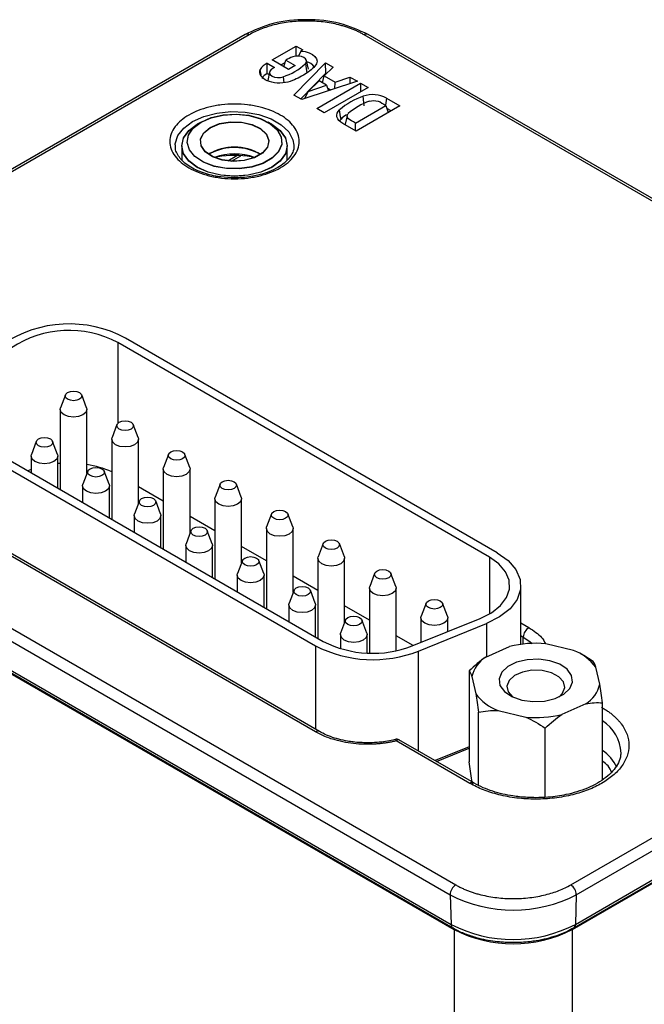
# Model space of a CAD drawing. Header units: inches. Extents: x 1.97 to 10.59, y 1.51 to 7.54.
# Tile 11 of 12: x 9.27 to 9.73, y 5.14 to 5.87. Entities that reach past the tile are written whole.
import ezdxf

# ---------------------------------------------------------------- set-up
doc = ezdxf.new("R2010")
doc.units = ezdxf.units.IN
doc.header["$MEASUREMENT"] = 0

msp = doc.modelspace()

# ---------------------------------------------------------------- linework, layer by layer
at = {"color": 7, "linetype": 'Continuous', "lineweight": 25}
for p, q in [((9.4353, 5.86154), (9.00519, 5.61324)), ((9.43825, 5.86124), (9.00814, 5.61295)), ((10.10887, 5.52375), (9.52426, 5.86124)), ((10.11183, 5.52404), (9.52721, 5.86154)), ((9.45552, 5.84243), (9.47347, 5.85279)), ((9.47347, 5.85279), (9.47844, 5.84992)), ((9.47347, 5.84527), (9.47347, 5.85279)), ((9.47696, 5.84906), (9.47518, 5.8453)), ((9.47844, 5.84992), (9.47696, 5.84906)), ((9.45187, 5.83996), (9.45719, 5.83689)), ((9.46779, 5.83535), (9.45552, 5.84243)), ((9.46207, 5.83865), (9.46522, 5.84046)), ((9.46428, 5.83737), (9.46577, 5.84232)), ((9.46577, 5.84231), (9.47281, 5.83825)), ((9.47281, 5.83825), (9.46779, 5.83535)), ((9.47182, 5.81618), (9.4954, 5.84022)), ((9.48263, 5.83565), (9.48125, 5.84198)), ((9.50104, 5.83696), (9.49446, 5.83043)), ((9.4954, 5.84022), (9.50104, 5.83696)), ((9.4957, 5.83248), (9.4954, 5.84022)), ((9.45187, 5.83239), (9.45321, 5.83162)), ((9.45361, 5.83347), (9.45223, 5.82714)), ((9.46379, 5.82989), (9.46426, 5.82532)), ((9.4957, 5.83248), (9.47686, 5.81327)), ((9.49312, 5.82537), (9.49446, 5.83043)), ((9.49446, 5.83043), (9.50256, 5.82575)), ((9.49623, 5.83218), (9.4957, 5.83248)), ((9.50256, 5.82575), (9.51372, 5.82964)), ((9.51372, 5.82964), (9.51357, 5.82456)), ((9.51372, 5.82964), (9.51927, 5.82644)), ((9.51927, 5.82644), (9.47774, 5.81276)), ((9.49069, 5.82678), (9.48254, 5.8189)), ((9.48254, 5.8189), (9.4962, 5.8236)), ((9.48892, 5.80612), (9.52169, 5.82504)), ((9.4962, 5.8236), (9.49069, 5.82678)), ((9.52731, 5.8218), (9.49454, 5.80288)), ((9.4962, 5.8236), (9.49765, 5.81932)), ((9.50242, 5.82089), (9.50256, 5.82575)), ((9.52169, 5.82504), (9.52731, 5.8218)), ((9.52169, 5.82504), (9.52169, 5.81856)), ((9.47774, 5.81276), (9.47182, 5.81618)), ((9.48008, 5.81353), (9.48254, 5.8189)), ((9.49953, 5.81994), (9.49693, 5.82144)), ((9.52437, 5.80824), (9.52364, 5.81535)), ((9.51785, 5.79527), (9.54061, 5.80841)), ((9.55098, 5.80814), (9.51832, 5.78929)), ((9.54103, 5.81388), (9.54028, 5.80862)), ((9.54061, 5.80841), (9.54224, 5.80309)), ((9.54103, 5.81388), (9.55098, 5.80814)), ((9.49454, 5.80288), (9.48892, 5.80612)), ((9.51157, 5.80075), (9.51019, 5.79437)), ((9.54443, 5.80436), (9.5413, 5.80616)), ((9.40234, 5.79599), (9.39956, 5.79439)), ((9.45524, 5.79439), (9.45246, 5.79599)), ((9.51832, 5.78929), (9.50838, 5.79503)), ((9.51785, 5.78956), (9.51785, 5.79527)), ((9.38803, 5.77832), (9.38803, 5.7675)), ((9.38803, 5.77813), (9.38803, 5.7675)), ((9.38803, 5.77813), (9.38803, 5.7675)), ((9.38803, 5.77813), (9.38803, 5.7675)), ((9.38803, 5.77813), (9.38803, 5.7675)), ((9.38803, 5.77813), (9.38803, 5.7675)), ((9.46677, 5.76753), (9.46677, 5.77832)), ((9.46677, 5.76753), (9.46677, 5.77813)), ((9.46677, 5.76753), (9.46677, 5.77813)), ((9.46677, 5.76753), (9.46677, 5.77813)), ((9.46677, 5.76753), (9.46677, 5.77813)), ((9.46677, 5.76753), (9.46677, 5.77813)), ((9.4718, 5.77868), (9.4718, 5.77764)), ((9.4093, 5.77269), (9.40788, 5.7718)), ((9.4093, 5.77251), (9.40801, 5.7717)), ((9.42513, 5.76682), (9.43211, 5.77085)), ((9.61799, 5.47077), (9.34009, 5.6312)), ((9.62379, 5.47412), (9.34589, 5.63455)), ((9.30093, 5.5921), (9.29727, 5.58235)), ((9.31681, 5.58235), (9.31315, 5.5921)), ((9.29704, 5.58113), (9.29704, 5.52135)), ((9.31704, 5.53323), (9.31704, 5.58113)), ((9.33947, 5.56985), (9.3358, 5.5601)), ((9.35535, 5.5601), (9.35168, 5.56985)), ((9.00814, 5.5633), (9.59276, 5.22581)), ((9.23102, 5.55945), (9.49371, 5.40781)), ((9.27919, 5.5573), (9.27552, 5.54755)), ((9.29507, 5.54755), (9.2914, 5.5573)), ((9.33558, 5.55888), (9.33558, 5.4991)), ((9.35558, 5.51098), (9.35558, 5.55888)), ((9.00397, 5.5559), (9.58859, 5.21841)), ((9.22523, 5.55611), (9.48791, 5.40446)), ((9.27529, 5.54633), (9.27529, 5.5339)), ((9.29529, 5.52235), (9.29529, 5.54633)), ((9.37801, 5.5476), (9.37434, 5.53786)), ((9.39389, 5.53786), (9.39022, 5.5476)), ((9.27529, 5.53629), (9.27283, 5.53532)), ((9.29704, 5.54081), (9.29529, 5.54067)), ((9.31772, 5.53505), (9.31406, 5.5253)), ((9.3336, 5.5253), (9.32994, 5.53505)), ((9.37411, 5.53663), (9.37411, 5.47685)), ((9.39411, 5.48874), (9.39411, 5.53663)), ((9.00465, 5.53379), (9.58927, 5.1963)), ((9.00587, 5.53125), (9.59049, 5.19376)), ((9.00608, 5.53046), (9.59157, 5.19247)), ((9.31383, 5.52408), (9.31383, 5.51165)), ((9.33383, 5.50011), (9.33383, 5.52408)), ((9.37411, 5.51259), (9.35558, 5.5233)), ((9.41654, 5.52536), (9.41288, 5.51561)), ((9.43242, 5.51561), (9.42876, 5.52536)), ((9.35626, 5.51281), (9.3526, 5.50306)), ((9.37214, 5.50306), (9.36848, 5.51281)), ((9.41265, 5.51438), (9.41265, 5.4546)), ((9.43265, 5.46649), (9.43265, 5.51438)), ((9.48792, 5.34016), (9.20624, 5.50277)), ((9.49087, 5.34045), (9.20919, 5.50306)), ((9.35237, 5.50183), (9.35237, 5.4894)), ((9.37237, 5.47786), (9.37237, 5.50183)), ((9.41265, 5.49035), (9.39411, 5.50105)), ((9.45508, 5.50311), (9.45142, 5.49336)), ((9.47096, 5.49336), (9.4673, 5.50311)), ((9.3948, 5.49056), (9.39113, 5.48081)), ((9.41068, 5.48081), (9.40701, 5.49056)), ((9.45119, 5.49214), (9.45119, 5.43236)), ((9.47119, 5.44424), (9.47119, 5.49214)), ((9.39091, 5.47959), (9.39091, 5.46716)), ((9.41091, 5.45561), (9.41091, 5.47959)), ((9.45119, 5.4681), (9.43265, 5.4788)), ((9.49362, 5.48086), (9.48995, 5.47112)), ((9.5095, 5.47112), (9.50583, 5.48086)), ((9.48973, 5.46989), (9.48973, 5.41011)), ((9.50973, 5.422), (9.50973, 5.46989)), ((9.67876, 5.22581), (10.10887, 5.4741)), ((9.43334, 5.46831), (9.42967, 5.45856)), ((9.44922, 5.45856), (9.44555, 5.46831)), ((9.68294, 5.21841), (10.11305, 5.4667)), ((9.42944, 5.45734), (9.42944, 5.44491)), ((9.44944, 5.43336), (9.44944, 5.45734)), ((9.48973, 5.44585), (9.47119, 5.45655)), ((9.53213, 5.45863), (9.52847, 5.44888)), ((9.54801, 5.44888), (9.54435, 5.45863)), ((9.52824, 5.44766), (9.52824, 5.39904)), ((9.54824, 5.40082), (9.54824, 5.44766)), ((9.64142, 5.40561), (9.64142, 5.44955)), ((9.47187, 5.44606), (9.46821, 5.43632)), ((9.48775, 5.43632), (9.48409, 5.44606)), ((9.67995, 5.19247), (10.11094, 5.44127)), ((9.68104, 5.19376), (10.11115, 5.44206)), ((9.68226, 5.1963), (10.11237, 5.44459)), ((9.46798, 5.43509), (9.46798, 5.42266)), ((9.48798, 5.41112), (9.48798, 5.43509)), ((9.52824, 5.42362), (9.50973, 5.43431)), ((9.57069, 5.43637), (9.56703, 5.42662)), ((9.58657, 5.42662), (9.58291, 5.43637)), ((9.56031, 5.40445), (9.61105, 5.42496)), ((9.5668, 5.4254), (9.5668, 5.40707)), ((9.5868, 5.41515), (9.5868, 5.4254)), ((9.51041, 5.42382), (9.50675, 5.41407)), ((9.52629, 5.41407), (9.52263, 5.42382)), ((9.56501, 5.40057), (9.61575, 5.42108)), ((9.50652, 5.41284), (9.50652, 5.40239)), ((9.52652, 5.3991), (9.52652, 5.41284)), ((9.56098, 5.40472), (9.54824, 5.41207)), ((9.61526, 5.39608), (9.63306, 5.40397)), ((9.68088, 5.40109), (9.66015, 5.40604)), ((9.68844, 5.39721), (9.68664, 5.39825)), ((9.69545, 5.39278), (9.68843, 5.39721)), ((9.70046, 5.37574), (9.69752, 5.38858)), ((9.60275, 5.38572), (9.60275, 5.31789)), ((9.60482, 5.38151), (9.60776, 5.36867)), ((9.69001, 5.36116), (9.67222, 5.35327)), ((9.70252, 5.30437), (9.70252, 5.36189)), ((9.60982, 5.30017), (9.60982, 5.35482)), ((9.6244, 5.35616), (9.64513, 5.35121)), ((9.6597, 5.29124), (9.6597, 5.34291)), ((9.60333, 5.30166), (9.54831, 5.33342)), ((9.60629, 5.30195), (9.55025, 5.3343)), ((9.60275, 5.32891), (9.57736, 5.31865)), ((9.60548, 5.30116), (9.60482, 5.30404)), ((9.58859, 5.21841), (9.58927, 5.1963)), ((9.68294, 5.21841), (9.68226, 5.1963)), ((9.59157, 5.19247), (9.59157, 3.67594)), ((9.67995, 5.19247), (9.67995, 3.67594))]:
    msp.add_line(p, q, dxfattribs=at)
at = {"color": 8, "linetype": 'Continuous', "lineweight": 25}
for p, q in [((9.4223, 5.76706), (9.42904, 5.77095)), ((9.34009, 5.6312), (9.34009, 5.57082)), ((9.61799, 5.47077), (9.61799, 5.42832)), ((9.61575, 5.42108), (9.61575, 5.3963)), ((9.64142, 5.42157), (9.64745, 5.41809)), ((9.64142, 5.4121), (9.64328, 5.41102)), ((9.64312, 5.40583), (9.64328, 5.41102)), ((9.48791, 5.40446), (9.48791, 5.34216)), ((9.56501, 5.32578), (9.56501, 5.40057)), ((9.57842, 5.31804), (9.60275, 5.32788))]:
    msp.add_line(p, q, dxfattribs=at)
at = {"color": 7, "linetype": 'Continuous', "lineweight": 25, "flags": 128}
for points in [[(9.48034, 5.83951), (9.48116, 5.84072), (9.48125, 5.84202), (9.48057, 5.84326), (9.47922, 5.84429), (9.47735, 5.84501), (9.47516, 5.84532), (9.47293, 5.8452), (9.47089, 5.84465)], [(9.47696, 5.84906), (9.48017, 5.84865), (9.48311, 5.84781), (9.48561, 5.84658), (9.48751, 5.84504), (9.48871, 5.84327), (9.48912, 5.84139), (9.48873, 5.83951), (9.48755, 5.83774)], [(9.45476, 5.83518), (9.45379, 5.834), (9.45358, 5.83269), (9.45416, 5.83143), (9.45544, 5.83035), (9.45729, 5.8296), (9.45947, 5.82925), (9.46173, 5.82935), (9.46379, 5.82989)], [(9.40235, 5.796), (9.41003, 5.79936), (9.41901, 5.80141), (9.42861, 5.80198), (9.43812, 5.80103), (9.44683, 5.79864), (9.45411, 5.79498), (9.4594, 5.79032), (9.46232, 5.78501), (9.46265, 5.77944), (9.46036, 5.77403), (9.45563, 5.76917), (9.44881, 5.76523), (9.4404, 5.7625), (9.43102, 5.76118), (9.42138, 5.76137), (9.41218, 5.76306), (9.40411, 5.76611), (9.39777, 5.77031), (9.39363, 5.77534), (9.39199, 5.78083), (9.39297, 5.78638), (9.39651, 5.79156), (9.40235, 5.796)], [(9.40235, 5.79581), (9.41003, 5.79918), (9.41901, 5.80122), (9.42861, 5.80179), (9.43812, 5.80085), (9.44683, 5.79845), (9.45411, 5.79479), (9.4594, 5.79013), (9.46232, 5.78482), (9.46265, 5.77926), (9.46036, 5.77384), (9.45563, 5.76899), (9.44881, 5.76505), (9.4404, 5.76232), (9.43102, 5.761), (9.42138, 5.76119), (9.41218, 5.76288), (9.40411, 5.76593), (9.39777, 5.77013), (9.39363, 5.77516), (9.39199, 5.78065), (9.39297, 5.78619), (9.39651, 5.79137), (9.40235, 5.79581)], [(9.40235, 5.79581), (9.41003, 5.79918), (9.41901, 5.80122), (9.42861, 5.80179), (9.43812, 5.80085), (9.44683, 5.79845), (9.45411, 5.79479), (9.4594, 5.79013), (9.46232, 5.78482), (9.46265, 5.77926), (9.46036, 5.77384), (9.45563, 5.76899), (9.44881, 5.76505), (9.4404, 5.76232), (9.43102, 5.761), (9.42138, 5.76119), (9.41218, 5.76288), (9.40411, 5.76593), (9.39777, 5.77013), (9.39363, 5.77516), (9.39199, 5.78065), (9.39297, 5.78619), (9.39651, 5.79137), (9.40235, 5.79581)], [(9.40235, 5.79581), (9.41003, 5.79918), (9.41901, 5.80122), (9.42861, 5.80179), (9.43812, 5.80085), (9.44683, 5.79845), (9.45411, 5.79479), (9.4594, 5.79013), (9.46232, 5.78482), (9.46265, 5.77926), (9.46036, 5.77384), (9.45563, 5.76899), (9.44881, 5.76505), (9.4404, 5.76232), (9.43102, 5.761), (9.42138, 5.76119), (9.41218, 5.76288), (9.40411, 5.76593), (9.39777, 5.77013), (9.39363, 5.77516), (9.39199, 5.78065), (9.39297, 5.78619), (9.39651, 5.79137), (9.40235, 5.79581)], [(9.40235, 5.79581), (9.41003, 5.79918), (9.41901, 5.80122), (9.42861, 5.80179), (9.43812, 5.80085), (9.44683, 5.79845), (9.45411, 5.79479), (9.4594, 5.79013), (9.46232, 5.78482), (9.46265, 5.77926), (9.46036, 5.77384), (9.45563, 5.76899), (9.44881, 5.76505), (9.4404, 5.76232), (9.43102, 5.761), (9.42138, 5.76119), (9.41218, 5.76288), (9.40411, 5.76593), (9.39777, 5.77013), (9.39363, 5.77516), (9.39199, 5.78065), (9.39297, 5.78619), (9.39651, 5.79137), (9.40235, 5.79581)], [(9.40235, 5.79581), (9.41003, 5.79918), (9.41901, 5.80122), (9.42861, 5.80179), (9.43812, 5.80085), (9.44683, 5.79845), (9.45411, 5.79479), (9.4594, 5.79013), (9.46232, 5.78482), (9.46265, 5.77926), (9.46036, 5.77384), (9.45563, 5.76899), (9.44881, 5.76505), (9.4404, 5.76232), (9.43102, 5.761), (9.42138, 5.76119), (9.41218, 5.76288), (9.40411, 5.76593), (9.39777, 5.77013), (9.39363, 5.77516), (9.39199, 5.78065), (9.39297, 5.78619), (9.39651, 5.79137), (9.40235, 5.79581)], [(9.50838, 5.79503), (9.50677, 5.79604), (9.50548, 5.79719), (9.50455, 5.79845), (9.504, 5.79979), (9.50386, 5.80116), (9.50412, 5.80252), (9.50479, 5.80384), (9.50583, 5.80507)], [(9.45524, 5.79439), (9.4615, 5.78968), (9.46543, 5.7842), (9.46677, 5.77832), (9.46543, 5.77244), (9.4615, 5.76695), (9.45524, 5.76225), (9.44709, 5.75863), (9.43759, 5.75636), (9.4274, 5.75559), (9.41721, 5.75636), (9.40772, 5.75863), (9.39956, 5.76225), (9.3933, 5.76695), (9.38937, 5.77244), (9.38803, 5.77832), (9.38937, 5.7842), (9.3933, 5.78968), (9.39956, 5.79439), (9.39956, 5.79439)], [(9.45524, 5.7942), (9.4615, 5.7895), (9.46543, 5.78402), (9.46677, 5.77813), (9.46543, 5.77225), (9.4615, 5.76677), (9.45524, 5.76206), (9.44709, 5.75845), (9.43759, 5.75618), (9.4274, 5.75541), (9.41721, 5.75618), (9.40772, 5.75845), (9.39956, 5.76206), (9.3933, 5.76677), (9.38937, 5.77225), (9.38803, 5.77813), (9.38937, 5.78402), (9.3933, 5.7895), (9.39956, 5.79421), (9.39956, 5.79421)], [(9.45524, 5.7942), (9.4615, 5.7895), (9.46543, 5.78402), (9.46677, 5.77813), (9.46543, 5.77225), (9.4615, 5.76677), (9.45524, 5.76206), (9.44709, 5.75845), (9.43759, 5.75618), (9.4274, 5.75541), (9.41721, 5.75618), (9.40772, 5.75845), (9.39956, 5.76206), (9.3933, 5.76677), (9.38937, 5.77225), (9.38803, 5.77813), (9.38937, 5.78402), (9.3933, 5.7895), (9.39956, 5.79421), (9.39956, 5.79421)], [(9.45524, 5.7942), (9.4615, 5.7895), (9.46543, 5.78402), (9.46677, 5.77813), (9.46543, 5.77225), (9.4615, 5.76677), (9.45524, 5.76206), (9.44709, 5.75845), (9.43759, 5.75618), (9.4274, 5.75541), (9.41721, 5.75618), (9.40772, 5.75845), (9.39956, 5.76206), (9.3933, 5.76677), (9.38937, 5.77225), (9.38803, 5.77813), (9.38937, 5.78402), (9.3933, 5.7895), (9.39956, 5.79421), (9.39956, 5.79421)], [(9.45524, 5.7942), (9.4615, 5.7895), (9.46543, 5.78402), (9.46677, 5.77813), (9.46543, 5.77225), (9.4615, 5.76677), (9.45524, 5.76206), (9.44709, 5.75845), (9.43759, 5.75618), (9.4274, 5.75541), (9.41721, 5.75618), (9.40772, 5.75845), (9.39956, 5.76206), (9.3933, 5.76677), (9.38937, 5.77225), (9.38803, 5.77813), (9.38937, 5.78402), (9.3933, 5.7895), (9.39956, 5.79421), (9.39956, 5.79421)], [(9.45524, 5.7942), (9.4615, 5.7895), (9.46543, 5.78402), (9.46677, 5.77813), (9.46543, 5.77225), (9.4615, 5.76677), (9.45524, 5.76206), (9.44709, 5.75845), (9.43759, 5.75618), (9.4274, 5.75541), (9.41721, 5.75618), (9.40772, 5.75845), (9.39956, 5.76206), (9.3933, 5.76677), (9.38937, 5.77225), (9.38803, 5.77813), (9.38937, 5.78402), (9.3933, 5.7895), (9.39956, 5.79421), (9.39956, 5.79421)], [(9.4093, 5.79198), (9.41616, 5.7948), (9.42423, 5.79619), (9.43265, 5.79599), (9.4405, 5.79422), (9.44693, 5.79108), (9.45124, 5.7869), (9.45297, 5.78214), (9.45193, 5.77732), (9.44823, 5.77295), (9.44227, 5.76951), (9.4347, 5.76737), (9.42634, 5.76677), (9.4181, 5.76777), (9.41086, 5.77026), (9.40542, 5.77397), (9.40235, 5.7785), (9.40201, 5.78336), (9.40441, 5.78802), (9.4093, 5.79198)], [(9.4093, 5.7918), (9.41616, 5.79462), (9.42423, 5.79601), (9.43265, 5.79581), (9.4405, 5.79404), (9.44693, 5.7909), (9.45124, 5.78672), (9.45297, 5.78196), (9.45193, 5.77713), (9.44823, 5.77276), (9.44227, 5.76933), (9.4347, 5.76719), (9.42634, 5.76659), (9.4181, 5.76759), (9.41086, 5.77008), (9.40542, 5.77379), (9.40235, 5.77832), (9.40201, 5.78318), (9.40441, 5.78784), (9.4093, 5.7918)], [(9.4093, 5.7918), (9.41616, 5.79462), (9.42423, 5.79601), (9.43265, 5.79581), (9.4405, 5.79404), (9.44693, 5.7909), (9.45124, 5.78672), (9.45297, 5.78196), (9.45193, 5.77713), (9.44823, 5.77276), (9.44227, 5.76933), (9.4347, 5.76719), (9.42634, 5.76659), (9.4181, 5.76759), (9.41086, 5.77008), (9.40542, 5.77379), (9.40235, 5.77832), (9.40201, 5.78318), (9.40441, 5.78784), (9.4093, 5.7918)], [(9.4093, 5.7918), (9.41616, 5.79462), (9.42423, 5.79601), (9.43265, 5.79581), (9.4405, 5.79404), (9.44693, 5.7909), (9.45124, 5.78672), (9.45297, 5.78196), (9.45193, 5.77713), (9.44823, 5.77276), (9.44227, 5.76933), (9.4347, 5.76719), (9.42634, 5.76659), (9.4181, 5.76759), (9.41086, 5.77008), (9.40542, 5.77379), (9.40235, 5.77832), (9.40201, 5.78318), (9.40441, 5.78784), (9.4093, 5.7918)], [(9.4093, 5.7918), (9.41616, 5.79462), (9.42423, 5.79601), (9.43265, 5.79581), (9.4405, 5.79404), (9.44693, 5.7909), (9.45124, 5.78672), (9.45297, 5.78196), (9.45193, 5.77713), (9.44823, 5.77276), (9.44227, 5.76933), (9.4347, 5.76719), (9.42634, 5.76659), (9.4181, 5.76759), (9.41086, 5.77008), (9.40542, 5.77379), (9.40235, 5.77832), (9.40201, 5.78318), (9.40441, 5.78784), (9.4093, 5.7918)], [(9.4093, 5.7918), (9.41616, 5.79462), (9.42423, 5.79601), (9.43265, 5.79581), (9.4405, 5.79404), (9.44693, 5.7909), (9.45124, 5.78672), (9.45297, 5.78196), (9.45193, 5.77713), (9.44823, 5.77276), (9.44227, 5.76933), (9.4347, 5.76719), (9.42634, 5.76659), (9.4181, 5.76759), (9.41086, 5.77008), (9.40542, 5.77379), (9.40235, 5.77832), (9.40201, 5.78318), (9.40441, 5.78784), (9.4093, 5.7918)], [(9.50588, 5.79679), (9.50607, 5.79711), (9.50701, 5.79822)], [(9.30262, 5.58878), (9.30126, 5.58995), (9.30079, 5.59133), (9.30126, 5.59271), (9.30262, 5.59388), (9.30465, 5.59467), (9.30704, 5.59494), (9.30943, 5.59467), (9.31146, 5.59388), (9.31281, 5.59271), (9.31329, 5.59133), (9.31281, 5.58995), (9.31146, 5.58878), (9.30943, 5.588), (9.30704, 5.58773), (9.30465, 5.588), (9.30262, 5.58878)], [(9.29997, 5.57704), (9.2978, 5.57892), (9.29704, 5.58113), (9.29727, 5.58235)], [(9.31681, 5.58235), (9.31704, 5.58113), (9.31628, 5.57892), (9.31411, 5.57704), (9.31087, 5.57579), (9.30704, 5.57535), (9.30321, 5.57579), (9.29997, 5.57704)], [(9.34116, 5.56653), (9.3398, 5.56771), (9.33933, 5.56909), (9.3398, 5.57047), (9.34116, 5.57164), (9.34318, 5.57242), (9.34558, 5.57269), (9.34797, 5.57242), (9.35, 5.57164), (9.35135, 5.57047), (9.35183, 5.56909), (9.35135, 5.56771), (9.35, 5.56653), (9.34797, 5.56575), (9.34558, 5.56548), (9.34318, 5.56575), (9.34116, 5.56653)], [(9.28087, 5.55398), (9.27952, 5.55515), (9.27904, 5.55653), (9.27952, 5.55792), (9.28087, 5.55909), (9.2829, 5.55987), (9.28529, 5.56014), (9.28769, 5.55987), (9.28971, 5.55909), (9.29107, 5.55792), (9.29154, 5.55653), (9.29107, 5.55515), (9.28971, 5.55398), (9.28769, 5.5532), (9.28529, 5.55293), (9.2829, 5.5532), (9.28087, 5.55398)], [(9.33851, 5.5548), (9.33634, 5.55667), (9.33558, 5.55888), (9.3358, 5.5601)], [(9.35535, 5.5601), (9.35558, 5.55888), (9.35481, 5.55667), (9.35265, 5.5548), (9.3494, 5.55355), (9.34558, 5.55311), (9.34175, 5.55355), (9.33851, 5.5548)], [(9.37969, 5.54429), (9.37834, 5.54546), (9.37786, 5.54684), (9.37834, 5.54822), (9.37969, 5.54939), (9.38172, 5.55017), (9.38411, 5.55045), (9.38651, 5.55017), (9.38853, 5.54939), (9.38989, 5.54822), (9.39036, 5.54684), (9.38989, 5.54546), (9.38853, 5.54429), (9.38651, 5.54351), (9.38411, 5.54323), (9.38172, 5.54351), (9.37969, 5.54429)], [(9.27822, 5.54225), (9.27606, 5.54412), (9.27529, 5.54633), (9.27552, 5.54755)], [(9.29507, 5.54755), (9.29529, 5.54633), (9.29453, 5.54412), (9.29236, 5.54225), (9.28912, 5.54099), (9.28529, 5.54055), (9.28147, 5.54099), (9.27822, 5.54225)], [(9.31941, 5.53174), (9.31806, 5.53291), (9.31758, 5.53429), (9.31806, 5.53567), (9.31941, 5.53684), (9.32144, 5.53762), (9.32383, 5.5379), (9.32622, 5.53762), (9.32825, 5.53684), (9.32961, 5.53567), (9.33008, 5.53429), (9.32961, 5.53291), (9.32825, 5.53174), (9.32622, 5.53095), (9.32383, 5.53068), (9.32144, 5.53095), (9.31941, 5.53174)], [(9.37704, 5.53255), (9.37487, 5.53442), (9.37411, 5.53663), (9.37434, 5.53786)], [(9.39389, 5.53786), (9.39411, 5.53663), (9.39335, 5.53442), (9.39118, 5.53255), (9.38794, 5.5313), (9.38411, 5.53086), (9.38029, 5.5313), (9.37704, 5.53255)], [(9.41823, 5.52204), (9.41688, 5.52321), (9.4164, 5.52459), (9.41688, 5.52597), (9.41823, 5.52714), (9.42026, 5.52793), (9.42265, 5.5282), (9.42504, 5.52793), (9.42707, 5.52714), (9.42843, 5.52597), (9.4289, 5.52459), (9.42843, 5.52321), (9.42707, 5.52204), (9.42504, 5.52126), (9.42265, 5.52098), (9.42026, 5.52126), (9.41823, 5.52204)], [(9.31676, 5.52), (9.31459, 5.52187), (9.31383, 5.52408), (9.31406, 5.5253)], [(9.3336, 5.5253), (9.33383, 5.52408), (9.33307, 5.52187), (9.3309, 5.52), (9.32766, 5.51875), (9.32383, 5.51831), (9.32, 5.51875), (9.31676, 5.52)], [(9.35795, 5.50949), (9.35659, 5.51066), (9.35612, 5.51204), (9.35659, 5.51342), (9.35795, 5.51459), (9.35998, 5.51537), (9.36237, 5.51565), (9.36476, 5.51537), (9.36679, 5.51459), (9.36814, 5.51342), (9.36862, 5.51204), (9.36814, 5.51066), (9.36679, 5.50949), (9.36476, 5.50871), (9.36237, 5.50843), (9.35998, 5.50871), (9.35795, 5.50949)], [(9.41558, 5.5103), (9.41341, 5.51218), (9.41265, 5.51438), (9.41288, 5.51561)], [(9.43242, 5.51561), (9.43265, 5.51438), (9.43189, 5.51218), (9.42972, 5.5103), (9.42648, 5.50905), (9.42265, 5.50861), (9.41882, 5.50905), (9.41558, 5.5103)], [(9.45677, 5.49979), (9.45541, 5.50096), (9.45494, 5.50234), (9.45541, 5.50373), (9.45677, 5.5049), (9.4588, 5.50568), (9.46119, 5.50595), (9.46358, 5.50568), (9.46561, 5.5049), (9.46696, 5.50373), (9.46744, 5.50234), (9.46696, 5.50096), (9.46561, 5.49979), (9.46358, 5.49901), (9.46119, 5.49874), (9.4588, 5.49901), (9.45677, 5.49979)], [(9.3553, 5.49775), (9.35313, 5.49962), (9.35237, 5.50183), (9.3526, 5.50306)], [(9.37214, 5.50306), (9.37237, 5.50183), (9.37161, 5.49962), (9.36944, 5.49775), (9.3662, 5.4965), (9.36237, 5.49606), (9.35854, 5.4965), (9.3553, 5.49775)], [(9.39649, 5.48724), (9.39513, 5.48841), (9.39466, 5.48979), (9.39513, 5.49117), (9.39649, 5.49234), (9.39851, 5.49313), (9.40091, 5.4934), (9.4033, 5.49313), (9.40533, 5.49234), (9.40668, 5.49117), (9.40716, 5.48979), (9.40668, 5.48841), (9.40533, 5.48724), (9.4033, 5.48646), (9.40091, 5.48619), (9.39851, 5.48646), (9.39649, 5.48724)], [(9.45412, 5.48806), (9.45195, 5.48993), (9.45119, 5.49214), (9.45142, 5.49336)], [(9.47096, 5.49336), (9.47119, 5.49214), (9.47043, 5.48993), (9.46826, 5.48806), (9.46501, 5.4868), (9.46119, 5.48636), (9.45736, 5.4868), (9.45412, 5.48806)], [(9.49531, 5.47755), (9.49395, 5.47872), (9.49348, 5.4801), (9.49395, 5.48148), (9.49531, 5.48265), (9.49733, 5.48343), (9.49973, 5.48371), (9.50212, 5.48343), (9.50414, 5.48265), (9.5055, 5.48148), (9.50598, 5.4801), (9.5055, 5.47872), (9.50414, 5.47755), (9.50212, 5.47676), (9.49973, 5.47649), (9.49733, 5.47676), (9.49531, 5.47755)], [(9.39383, 5.4755), (9.39167, 5.47738), (9.39091, 5.47959), (9.39113, 5.48081)], [(9.41068, 5.48081), (9.41091, 5.47959), (9.41014, 5.47738), (9.40798, 5.4755), (9.40473, 5.47425), (9.40091, 5.47381), (9.39708, 5.47425), (9.39383, 5.4755)], [(9.43502, 5.46499), (9.43367, 5.46617), (9.43319, 5.46755), (9.43367, 5.46893), (9.43502, 5.4701), (9.43705, 5.47088), (9.43944, 5.47115), (9.44183, 5.47088), (9.44386, 5.4701), (9.44522, 5.46893), (9.44569, 5.46755), (9.44522, 5.46617), (9.44386, 5.46499), (9.44183, 5.46421), (9.43944, 5.46394), (9.43705, 5.46421), (9.43502, 5.46499)], [(9.49265, 5.46581), (9.49049, 5.46768), (9.48973, 5.46989), (9.48995, 5.47112)], [(9.5095, 5.47112), (9.50973, 5.46989), (9.50896, 5.46768), (9.5068, 5.46581), (9.50355, 5.46456), (9.49973, 5.46412), (9.4959, 5.46456), (9.49265, 5.46581)], [(9.61105, 5.42496), (9.61956, 5.42926), (9.62625, 5.43454), (9.63081, 5.44052), (9.63302, 5.44693), (9.63278, 5.45346), (9.63008, 5.45981), (9.62508, 5.46567), (9.61799, 5.47077)], [(9.62379, 5.47412), (9.63199, 5.46822), (9.63779, 5.46143), (9.64091, 5.45408), (9.64119, 5.44652), (9.63863, 5.43909), (9.63336, 5.43217), (9.6256, 5.42607), (9.61575, 5.42108)], [(9.53382, 5.45531), (9.53247, 5.45648), (9.53199, 5.45786), (9.53247, 5.45924), (9.53382, 5.46041), (9.53585, 5.4612), (9.53824, 5.46147), (9.54063, 5.4612), (9.54266, 5.46041), (9.54401, 5.45924), (9.54449, 5.45786), (9.54401, 5.45648), (9.54266, 5.45531), (9.54063, 5.45453), (9.53824, 5.45426), (9.53585, 5.45453), (9.53382, 5.45531)], [(9.43237, 5.45326), (9.4302, 5.45513), (9.42944, 5.45734), (9.42967, 5.45856)], [(9.44922, 5.45856), (9.44944, 5.45734), (9.44868, 5.45513), (9.44651, 5.45326), (9.44327, 5.45201), (9.43944, 5.45157), (9.43562, 5.45201), (9.43237, 5.45326)], [(9.47356, 5.44275), (9.47221, 5.44392), (9.47173, 5.4453), (9.47221, 5.44668), (9.47356, 5.44785), (9.47559, 5.44863), (9.47798, 5.44891), (9.48037, 5.44863), (9.4824, 5.44785), (9.48375, 5.44668), (9.48423, 5.4453), (9.48375, 5.44392), (9.4824, 5.44275), (9.48037, 5.44197), (9.47798, 5.44169), (9.47559, 5.44197), (9.47356, 5.44275)], [(9.53117, 5.44357), (9.529, 5.44545), (9.52824, 5.44766), (9.52847, 5.44888)], [(9.54801, 5.44888), (9.54824, 5.44766), (9.54748, 5.44545), (9.54531, 5.44357), (9.54207, 5.44232), (9.53824, 5.44188), (9.53441, 5.44232), (9.53117, 5.44357)], [(9.57238, 5.43305), (9.57103, 5.43422), (9.57055, 5.4356), (9.57103, 5.43698), (9.57238, 5.43815), (9.57441, 5.43894), (9.5768, 5.43921), (9.57919, 5.43894), (9.58122, 5.43815), (9.58257, 5.43698), (9.58305, 5.4356), (9.58257, 5.43422), (9.58122, 5.43305), (9.57919, 5.43227), (9.5768, 5.432), (9.57441, 5.43227), (9.57238, 5.43305)], [(9.47091, 5.43101), (9.46874, 5.43288), (9.46798, 5.43509), (9.46821, 5.43632)], [(9.48775, 5.43632), (9.48798, 5.43509), (9.48722, 5.43288), (9.48505, 5.43101), (9.48181, 5.42976), (9.47798, 5.42932), (9.47415, 5.42976), (9.47091, 5.43101)], [(9.5121, 5.4205), (9.51074, 5.42167), (9.51027, 5.42305), (9.51074, 5.42443), (9.5121, 5.4256), (9.51413, 5.42639), (9.51652, 5.42666), (9.51891, 5.42639), (9.52094, 5.4256), (9.52229, 5.42443), (9.52277, 5.42305), (9.52229, 5.42167), (9.52094, 5.4205), (9.51891, 5.41972), (9.51652, 5.41944), (9.51413, 5.41972), (9.5121, 5.4205)], [(9.56973, 5.42131), (9.56756, 5.42319), (9.5668, 5.4254), (9.56703, 5.42662)], [(9.58657, 5.42662), (9.5868, 5.4254), (9.58604, 5.42319), (9.58387, 5.42131), (9.58063, 5.42006), (9.5768, 5.41962), (9.57297, 5.42006), (9.56973, 5.42131)], [(9.50945, 5.40876), (9.50728, 5.41064), (9.50652, 5.41284), (9.50675, 5.41407)], [(9.52629, 5.41407), (9.52652, 5.41284), (9.52576, 5.41064), (9.52359, 5.40876), (9.52034, 5.40751), (9.51652, 5.40707), (9.51269, 5.40751), (9.50945, 5.40876)], [(9.62717, 5.38471), (9.62516, 5.37987), (9.62584, 5.3749), (9.62914, 5.37031), (9.63475, 5.36652), (9.6421, 5.36392), (9.65049, 5.36276), (9.65908, 5.36316), (9.66705, 5.36506), (9.6736, 5.3683), (9.6781, 5.37254), (9.68011, 5.37738), (9.67943, 5.38234), (9.67613, 5.38694), (9.67053, 5.39073), (9.66317, 5.39332), (9.65479, 5.39448), (9.64619, 5.39409), (9.63823, 5.39219), (9.63167, 5.38895), (9.62717, 5.38471)], [(9.66979, 5.36617), (9.67265, 5.36902), (9.67427, 5.37326), (9.67329, 5.37757), (9.66981, 5.38142), (9.66426, 5.38435), (9.65732, 5.38601), (9.6498, 5.38619), (9.64263, 5.38489), (9.63667, 5.38224), (9.63263, 5.37858), (9.631, 5.37434), (9.63199, 5.37004), (9.63546, 5.36619), (9.63549, 5.36617)]]:
    msp.add_lwpolyline(points, dxfattribs=at)
at = {"color": 8, "linetype": 'Continuous', "lineweight": 25, "flags": 128}
for points in [[(9.38303, 5.77891), (9.3831, 5.77975), (9.38503, 5.78583), (9.38942, 5.79146), (9.39602, 5.79633), (9.40444, 5.80014), (9.4142, 5.80267), (9.42473, 5.80379), (9.43542, 5.80341), (9.44563, 5.80158), (9.45479, 5.79838), (9.46236, 5.79401), (9.4679, 5.78872), (9.47108, 5.78282), (9.4718, 5.77868)], [(9.64328, 5.41102), (9.64812, 5.40777), (9.64983, 5.40633)]]:
    msp.add_lwpolyline(points, dxfattribs=at)
at = {"color": 8, "linetype": 'Continuous', "lineweight": 25}
for centre, radius, start, end in [((9.43653, 5.85884), 0.00296, 54.26004, 114.4295), ((9.52599, 5.85884), 0.00296, 65.5705, 125.73996), ((9.68692, 5.32339), 0.02944, 1.80795, 58.00946), ((9.48963, 5.33791), 0.00282, 62.79981, 127.2492), ((9.68223, 5.29807), 0.03479, 26.67756, 54.32607), ((9.60505, 5.2994), 0.00284, 63.68486, 127.1626), ((9.59212, 5.19611), 0.00286, 176.31615, 236.3097), ((9.6794, 5.19611), 0.00287, 304.09546, 3.65107)]:
    msp.add_arc(centre, radius, start, end, dxfattribs=at)
at = {"color": 7, "linetype": 'Continuous', "lineweight": 25}
for centre, radius, start, end in [((9.48114, 5.81546), 0.03094, 109.35564, 119.71746), ((9.45886, 5.82634), 0.01531, 117.18121, 144.05115), ((9.4805, 5.80124), 0.0426, 123.17735, 127.1731), ((9.4509, 5.8711), 0.04317, 287.36817, 312.98529), ((9.47922, 5.83168), 0.00961, 35.93424, 76.52637), ((9.45887, 5.82066), 0.01366, 120.80636, 144.09565), ((9.54202, 5.76294), 0.05554, 109.32937, 130.66525), ((9.53068, 5.79501), 0.02152, 61.23471, 109.08625), ((9.54585, 5.76274), 0.05191, 109.81444, 130.18017), ((9.53567, 5.76611), 0.04304, 124.98244, 131.75079), ((9.4274, 5.74009), 0.03724, 58.38435, 121.61565), ((9.4274, 5.73981), 0.03732, 58.70917, 121.29083), ((9.42732, 5.73871), 0.03846, 59.3531, 117.92519), ((9.42733, 5.73848), 0.03851, 59.64531, 117.9031), ((9.4274, 5.73191), 0.04037, 68.1686, 111.8314), ((9.4274, 5.73163), 0.04046, 68.55635, 111.44365), ((9.42741, 5.67833), 0.09264, 82.22264, 97.80465), ((9.30381, 5.55574), 0.08934, 61.90196, 123.88071), ((9.30375, 5.56312), 0.07717, 61.90196, 123.88071), ((9.30631, 5.46874), 0.07203, 66.02918, 81.43652), ((9.65238, 5.41041), 0.00912, 122.6951, 176.15006), ((9.5308, 5.4883), 0.09417, 242.91122, 291.30612), ((9.53075, 5.48023), 0.08134, 242.91122, 291.30612), ((9.65264, 5.32583), 0.08055, 84.65227, 104.06661), ((9.62803, 5.37591), 0.02388, 122.31573, 166.42489), ((9.66808, 5.36674), 0.03665, 36.56642, 69.56775), ((9.67725, 5.38134), 0.02388, 302.31573, 346.42489), ((9.63719, 5.3905), 0.03665, 216.56642, 249.56775), ((9.65264, 5.43141), 0.08055, 264.65227, 284.06661), ((9.59761, 5.21819), 0.00902, 122.49967, 178.65517), ((9.67391, 5.21819), 0.00902, 1.34483, 57.50033), ((9.63576, 5.30945), 0.10254, 242.60967, 297.39033), ((9.63576, 5.28603), 0.10106, 242.60967, 297.39033), ((9.63576, 5.27776), 0.09606, 242.60967, 297.39033)]:
    msp.add_arc(centre, radius, start, end, dxfattribs=at)
for points in [[(9.52723, 5.86152), (9.52052, 5.8646), (9.50709, 5.87076), (9.48126, 5.87339), (9.45543, 5.87076), (9.44199, 5.8646), (9.43528, 5.86152)], [(9.45187, 5.83239), (9.45186, 5.83492), (9.45186, 5.83744), (9.45187, 5.83996)], [(9.48034, 5.83951), (9.48073, 5.83723), (9.48113, 5.83495), (9.48153, 5.83267)], [(9.50701, 5.79822), (9.50662, 5.8005), (9.50622, 5.80279), (9.50583, 5.80507)], [(9.61526, 5.39608), (9.61089, 5.3931), (9.60676, 5.38955), (9.60275, 5.38572)], [(9.69752, 5.38858), (9.6968, 5.39068), (9.69611, 5.39195), (9.69545, 5.39278)], [(9.60275, 5.38572), (9.60341, 5.38489), (9.6041, 5.38362), (9.60482, 5.38151)], [(9.70252, 5.36189), (9.70186, 5.36684), (9.70118, 5.37153), (9.70046, 5.37574)], [(9.60776, 5.36867), (9.60848, 5.36446), (9.60916, 5.35977), (9.60982, 5.35482)], [(9.69001, 5.36116), (9.69438, 5.36205), (9.69852, 5.36217), (9.70252, 5.36189)], [(9.60982, 5.35482), (9.61449, 5.35577), (9.6193, 5.35633), (9.6244, 5.35616)], [(9.64513, 5.35121), (9.65022, 5.34894), (9.65504, 5.34608), (9.6597, 5.34291)], [(9.6597, 5.34291), (9.66371, 5.34674), (9.66784, 5.35028), (9.67222, 5.35327)], [(9.60482, 5.30404), (9.6041, 5.30824), (9.60341, 5.31293), (9.60275, 5.31789)]]:
    msp.add_open_spline(points, degree=3, dxfattribs=at)
for points, knots in [([(9.52426, 5.86124), (9.52347, 5.86168), (9.5219, 5.86257), (9.51939, 5.86379), (9.5168, 5.86493), (9.5141, 5.86599), (9.51131, 5.86696), (9.50841, 5.86785), (9.50267, 5.86939), (9.49368, 5.87105), (9.48126, 5.87176), (9.46883, 5.87105), (9.45906, 5.86925), (9.4519, 5.86723), (9.44702, 5.8655), (9.44242, 5.86352), (9.43965, 5.86201), (9.43825, 5.86124)], [0, 0, 0, 0, 0.034551, 0.068856, 0.103014, 0.137125, 0.171292, 0.205614, 0.240191, 0.370055, 0.500029, 0.629892, 0.759866, 0.82015, 0.879906, 0.939676, 1, 1, 1, 1]), ([(9.48755, 5.83774), (9.4852, 5.83533), (9.48226, 5.83305), (9.47545, 5.82903), (9.4721, 5.8272), (9.46249, 5.82454), (9.45592, 5.82498), (9.44766, 5.82873), (9.44541, 5.83233), (9.44647, 5.83533)], [0, 0, 0, 0, 0.25, 0.25, 0.5, 0.5, 0.75, 0.75, 1, 1, 1, 1]), ([(9.44743, 5.83053), (9.44742, 5.83058), (9.44741, 5.83062), (9.4474, 5.83067), (9.44727, 5.83134), (9.44714, 5.83201), (9.447, 5.83267), (9.44682, 5.83356), (9.44665, 5.83444), (9.44647, 5.83533)], [0.0001133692, 0.0001133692, 0.0001133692, 0.0001133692, 0.0001220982, 0.0001220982, 0.0001220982, 0.0002441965, 0.0002441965, 0.0002441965, 0.0004062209, 0.0004062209, 0.0004062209, 0.0004062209]), ([(9.39324, 5.80123), (9.39538, 5.80247), (9.40007, 5.80472), (9.40832, 5.80733), (9.41754, 5.80903), (9.42741, 5.80959), (9.43729, 5.80903), (9.44649, 5.80733), (9.45475, 5.80473), (9.46178, 5.80135), (9.46764, 5.79729), (9.47215, 5.79252), (9.47509, 5.78721), (9.47607, 5.78151), (9.47509, 5.7758), (9.47215, 5.77049), (9.46764, 5.76572), (9.46179, 5.76166), (9.45475, 5.75828), (9.4465, 5.75568), (9.43729, 5.75398), (9.42742, 5.75341), (9.41754, 5.75398), (9.40833, 5.75568), (9.40008, 5.75828), (9.39304, 5.76166), (9.38719, 5.76572), (9.38268, 5.77048), (9.37973, 5.7758), (9.37875, 5.7815), (9.37973, 5.7872), (9.38268, 5.79252), (9.38719, 5.79729), (9.39109, 5.79999), (9.39324, 5.80123)], [0, 0, 0, 0, 0.029992, 0.060002, 0.092483, 0.125, 0.157481, 0.189998, 0.219981, 0.25, 0.279983, 0.310002, 0.342483, 0.375, 0.407481, 0.439998, 0.469981, 0.5, 0.529983, 0.560002, 0.592483, 0.625, 0.657481, 0.689998, 0.719981, 0.75, 0.779983, 0.810002, 0.842483, 0.875, 0.907481, 0.939998, 0.96999, 1, 1, 1, 1]), ([(9.52825, 5.81158), (9.5301, 5.81218), (9.53276, 5.81222), (9.53669, 5.81098), (9.53847, 5.80965), (9.54061, 5.80841)], [0.0772236, 0.0772236, 0.0772236, 0.0772236, 0.5340436, 0.5340436, 0.9908636, 0.9908636, 0.9908636, 0.9908636]), ([(9.51785, 5.79527), (9.51597, 5.79636), (9.51376, 5.79734), (9.51129, 5.79963), (9.51125, 5.80127), (9.51236, 5.80241)], [0.0090677, 0.0090677, 0.0090677, 0.0090677, 0.462451, 0.462451, 0.9158344, 0.9158344, 0.9158344, 0.9158344]), ([(9.42741, 5.75432), (9.424, 5.75444), (9.41921, 5.75461), (9.41246, 5.75571), (9.40704, 5.75697), (9.40117, 5.75896), (9.3958, 5.76148), (9.39115, 5.76449), (9.38741, 5.76786), (9.38473, 5.77153), (9.38313, 5.77523), (9.38314, 5.77768), (9.38315, 5.77887)], [0, 0, 0, 0, 0.140688, 0.19719, 0.289513, 0.382935, 0.480693, 0.580213, 0.681306, 0.785143, 0.89586, 1, 1, 1, 1]), ([(9.47167, 5.77784), (9.4717, 5.77752), (9.47187, 5.77568), (9.4706, 5.77246), (9.4678, 5.76821), (9.46366, 5.76444), (9.45819, 5.76097), (9.45185, 5.75823), (9.44542, 5.75635), (9.43944, 5.75517), (9.43355, 5.75446), (9.42941, 5.75437), (9.42741, 5.75432)], [0, 0, 0, 0, 0.028404, 0.166414, 0.287593, 0.403336, 0.515498, 0.645426, 0.744513, 0.823672, 0.914998, 1, 1, 1, 1]), ([(9.70187, 5.35854), (9.70275, 5.35802), (9.7045, 5.35698), (9.70693, 5.35533), (9.7092, 5.35361), (9.7113, 5.35183), (9.71323, 5.34998), (9.71499, 5.34806), (9.71805, 5.34427), (9.72134, 5.33832), (9.72275, 5.3301), (9.72134, 5.32188), (9.7171, 5.31422), (9.7106, 5.30735), (9.70216, 5.30149), (9.69202, 5.29662), (9.68012, 5.29287), (9.66684, 5.29042), (9.65261, 5.2896), (9.63837, 5.29042), (9.62717, 5.29249), (9.61897, 5.2948), (9.61338, 5.29678), (9.60811, 5.29904), (9.60493, 5.30078), (9.60333, 5.30166)], [0, 0, 0, 0, 0.017282, 0.03444, 0.051524, 0.068585, 0.085673, 0.102839, 0.120132, 0.185086, 0.250089, 0.315043, 0.380046, 0.440006, 0.500014, 0.559975, 0.619983, 0.684937, 0.74994, 0.814895, 0.879897, 0.910049, 0.939937, 0.96983, 1, 1, 1, 1]), ([(9.54831, 5.33342), (9.54732, 5.33319), (9.54535, 5.33272), (9.54232, 5.33216), (9.53924, 5.33169), (9.53611, 5.33132), (9.53125, 5.33092), (9.5246, 5.33077), (9.51629, 5.33133), (9.50822, 5.3326), (9.50149, 5.33433), (9.49608, 5.33622), (9.49178, 5.33805), (9.48921, 5.33945), (9.48792, 5.34016)], [0, 0, 0, 0, 0.049034, 0.097833, 0.146561, 0.195385, 0.244471, 0.372168, 0.50003, 0.627727, 0.755588, 0.837152, 0.918365, 1, 1, 1, 1]), ([(9.52675, 5.33196), (9.52317, 5.33208), (9.51814, 5.33224), (9.51102, 5.33332), (9.50524, 5.33457), (9.49898, 5.33658), (9.49413, 5.33858), (9.49174, 5.34004), (9.49098, 5.3405)], [0, 0, 0, 0, 0.266326, 0.373731, 0.549405, 0.727556, 0.914189, 1, 1, 1, 1]), ([(9.54756, 5.33457), (9.54699, 5.3344), (9.54472, 5.33373), (9.54014, 5.33294), (9.53376, 5.33211), (9.52916, 5.33201), (9.52675, 5.33196)], [0, 0, 0, 0, 0.089637, 0.35963, 0.665018, 1, 1, 1, 1]), ([(9.55053, 5.33413), (9.55029, 5.33424), (9.5498, 5.33446), (9.54902, 5.33461), (9.54827, 5.33463), (9.5478, 5.33453), (9.54757, 5.33449)], [0, 0, 0, 0, 0.264455, 0.523358, 0.770175, 1, 1, 1, 1]), ([(9.54831, 5.33342), (9.54822, 5.33367), (9.54805, 5.33414), (9.5478, 5.33451), (9.54766, 5.33447), (9.54759, 5.33445)], [0, 0, 0, 0, 0.366852, 0.677215, 1, 1, 1, 1]), ([(9.55059, 5.33409), (9.55057, 5.3341), (9.55034, 5.3343), (9.54982, 5.33428), (9.54905, 5.33402), (9.54857, 5.33363), (9.54831, 5.33342)], [0, 0, 0, 0, 0.030116, 0.429602, 0.693602, 1, 1, 1, 1]), ([(9.71611, 5.32437), (9.71609, 5.3233), (9.71605, 5.32045), (9.71404, 5.31587), (9.7104, 5.31074), (9.70528, 5.306), (9.69892, 5.30174), (9.69157, 5.29814), (9.6836, 5.29527), (9.67597, 5.29332), (9.66864, 5.29203), (9.6611, 5.29115), (9.65562, 5.29103), (9.6526, 5.29096)], [0, 0, 0, 0, 0.068536, 0.181549, 0.286541, 0.388651, 0.489172, 0.587689, 0.681593, 0.771424, 0.837115, 0.910146, 1, 1, 1, 1]), ([(9.6526, 5.29096), (9.64851, 5.29108), (9.64276, 5.29125), (9.63454, 5.29235), (9.6278, 5.29364), (9.62026, 5.29571), (9.61317, 5.29842), (9.60844, 5.30057), (9.60644, 5.30188), (9.60631, 5.30196)], [0, 0, 0, 0, 0.236541, 0.332026, 0.488751, 0.648536, 0.816788, 0.988829, 1, 1, 1, 1]), ([(9.59276, 5.22581), (9.59355, 5.22536), (9.59512, 5.22448), (9.59762, 5.22326), (9.60022, 5.22212), (9.60292, 5.22106), (9.60571, 5.22008), (9.60861, 5.2192), (9.61434, 5.21766), (9.62334, 5.216), (9.63576, 5.21529), (9.64818, 5.216), (9.65796, 5.2178), (9.66511, 5.21982), (9.67, 5.22155), (9.6746, 5.22352), (9.67737, 5.22504), (9.67876, 5.22581)], [0, 0, 0, 0, 0.034551, 0.068856, 0.103014, 0.137125, 0.171292, 0.205614, 0.240191, 0.370055, 0.500029, 0.629892, 0.759866, 0.82015, 0.879906, 0.939676, 1, 1, 1, 1]), ([(9.59061, 5.19384), (9.59135, 5.19337), (9.5944, 5.19143), (9.60088, 5.18874), (9.60905, 5.18611), (9.6169, 5.18443), (9.6255, 5.18316), (9.63181, 5.18297), (9.63576, 5.18285)], [0, 0, 0, 0, 0.064132, 0.262799, 0.46853, 0.620377, 0.762823, 1, 1, 1, 1]), ([(9.63576, 5.18285), (9.6399, 5.18298), (9.64571, 5.18316), (9.65404, 5.18434), (9.6609, 5.18573), (9.66855, 5.188), (9.67538, 5.19066), (9.67926, 5.19286), (9.68095, 5.19381)], [0, 0, 0, 0, 0.2485531, 0.3490173, 0.5141835, 0.6830099, 0.8616514, 1, 1, 1, 1])]:
    msp.add_open_spline(points, degree=3, knots=knots, dxfattribs=at)
at = {"color": 8, "linetype": 'Continuous', "lineweight": 25}
for points, knots in [([(9.64745, 5.41809), (9.65107, 5.41577), (9.65663, 5.4122), (9.65901, 5.40765), (9.65984, 5.40605)], [0, 0, 0, 0, 0.64897, 1, 1, 1, 1]), ([(9.70928, 5.30998), (9.70861, 5.3116), (9.70737, 5.31463), (9.70406, 5.31709), (9.70252, 5.31823)], [0, 0, 0, 0, 0.535135, 1, 1, 1, 1])]:
    msp.add_open_spline(points, degree=3, knots=knots, dxfattribs=at)

doc.saveas('drawing.dxf')
